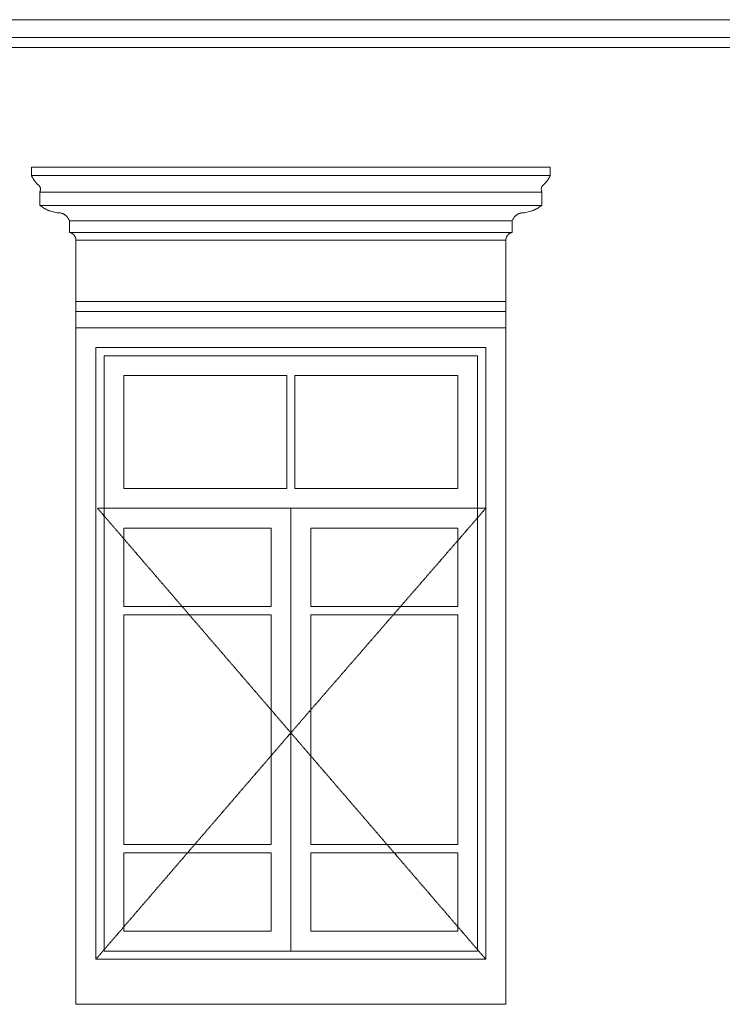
# Model space of a CAD drawing. Header units: millimetres. Extents: x -32192 to 35533, y -1740 to 8822.
# Tile 14 of 26: x 13454 to 15580, y 1584 to 4561. Entities that reach past the tile are written whole.
import ezdxf

# ---------------------------------------------------------------- set-up
doc = ezdxf.new("R2010")
doc.units = ezdxf.units.MM
doc.linetypes.add('_Tracejado pequeno', pattern=[2.25, 1.5, -0.75])
for name, color, linetype, lineweight in [('A-GENM', 13, 'Continuous', 18), ('A-GLAZ', 151, 'Continuous', 18), ('A-GLAZ-HDLN', 1, '_Tracejado pequeno', 18)]:
    doc.layers.add(name, color=color, linetype=linetype, lineweight=lineweight)

# ---------------------------------------------------------------- blocks, each defined once
blk = doc.blocks.new('Window_CV - Window_CV - 2 divisões-4329175-ELEVAÇÃO 2 - MANTER _ DEMOLIR')
at = {"layer": 'A-GLAZ'}
for p, q in [((-15498.4, 3630), (-16798.4, 3630)), ((-16798.4, 3630), (-16798.4, 1584)), ((-15498.4, 1584), (-15498.4, 3630)), ((-16738.4, 1720), (-16738.4, 3570)), ((-16738.4, 3570), (-15558.4, 3570)), ((-16713.4, 3545), (-16713.4, 1745)), ((-16713.4, 3545), (-15583.4, 3545)), ((-15583.4, 1745), (-15583.4, 3545)), ((-15558.4, 3570), (-15558.4, 1720)), ((-16653.4, 3485), (-16653.4, 3144)), ((-16160.9, 3485), (-16653.4, 3485)), ((-16160.9, 3144), (-16160.9, 3485)), ((-16135.9, 3485), (-16135.9, 3144)), ((-15643.4, 3485), (-16135.9, 3485)), ((-15643.4, 3144), (-15643.4, 3485)), ((-16160.9, 3144), (-16653.4, 3144)), ((-15643.4, 3144), (-16135.9, 3144)), ((-16713.4, 3084), (-15583.4, 3084)), ((-16148.4, 3084), (-16713.4, 3084)), ((-16148.4, 3084), (-16148.4, 1745)), ((-16148.4, 1745), (-16148.4, 3084)), ((-15583.4, 3084), (-16148.4, 3084)), ((-16653.4, 2786.5), (-16653.4, 3024)), ((-16653.4, 3024), (-16208.4, 3024)), ((-16208.4, 3024), (-16208.4, 2786.5)), ((-16088.4, 2786.5), (-16088.4, 3024)), ((-16088.4, 3024), (-15643.4, 3024)), ((-15643.4, 3024), (-15643.4, 2786.5)), ((-16208.4, 2786.5), (-16653.4, 2786.5)), ((-15643.4, 2786.5), (-16088.4, 2786.5)), ((-16653.4, 2761.5), (-16208.4, 2761.5)), ((-16653.4, 2067.5), (-16653.4, 2761.5)), ((-16208.4, 2761.5), (-16208.4, 2067.5)), ((-16088.4, 2067.5), (-16088.4, 2761.5)), ((-16088.4, 2761.5), (-15643.4, 2761.5)), ((-15643.4, 2761.5), (-15643.4, 2067.5)), ((-16208.4, 2067.5), (-16653.4, 2067.5)), ((-15643.4, 2067.5), (-16088.4, 2067.5)), ((-16653.4, 2042.5), (-16653.4, 1805)), ((-16653.4, 2042.5), (-16208.4, 2042.5)), ((-16208.4, 1805), (-16208.4, 2042.5)), ((-16088.4, 2042.5), (-15643.4, 2042.5)), ((-16088.4, 2042.5), (-16088.4, 1805)), ((-15643.4, 1805), (-15643.4, 2042.5)), ((-16653.4, 1805), (-16208.4, 1805)), ((-16088.4, 1805), (-15643.4, 1805)), ((-16713.4, 1745), (-15583.4, 1745)), ((-15558.4, 1720), (-16738.4, 1720)), ((-16798.4, 1584), (-15498.4, 1584))]:
    blk.add_line(p, q, dxfattribs=at)
at = {"layer": 'A-GLAZ-HDLN'}
for p, q in [((-15558.4, 3084), (-16733.2, 3084)), ((-16148.4, 2405), (-16733.2, 3084)), ((-15558.4, 3084), (-16148.4, 2405)), ((-16738.4, 1720), (-16148.4, 2405)), ((-16148.4, 2405), (-15558.4, 1720))]:
    blk.add_line(p, q, dxfattribs=at)
blk = doc.blocks.new('ornamento esquadrias - ornamento esquadrias-V4-ELEVAÇÃO 2 - MANTER _ DEMOLIR')
at = {"layer": 'A-GENM'}
for p, q in [((-15363.7, 4114.9), (-16933.1, 4114.9)), ((-16933.1, 4114.9), (-16933.1, 4089.9)), ((-15363.7, 4089.9), (-15363.7, 4114.9)), ((-15363.7, 4089.9), (-16933.1, 4089.9)), ((-16933.1, 4089.9), (-15363.7, 4089.9)), ((-16908.1, 4039.9), (-15388.7, 4039.9)), ((-15388.7, 4039.9), (-16908.1, 4039.9)), ((-16908.1, 4039.9), (-16908.1, 3999.9)), ((-15388.7, 3999.9), (-15388.7, 4039.9)), ((-15388.7, 3999.9), (-16908.1, 3999.9)), ((-16908.1, 3999.9), (-15388.7, 3999.9)), ((-16818.1, 3953.3), (-15478.7, 3953.3)), ((-15478.7, 3953.3), (-16818.1, 3953.3)), ((-16818.1, 3953.3), (-16818.1, 3918.3)), ((-15478.7, 3918.3), (-15478.7, 3953.3)), ((-15478.7, 3918.3), (-16818.1, 3918.3)), ((-16818.1, 3918.3), (-15478.7, 3918.3)), ((-15498.4, 3894.9), (-16798.4, 3894.9)), ((-16798.4, 3894.9), (-16798.4, 3709.1)), ((-16798.4, 3894.9), (-15498.4, 3894.9)), ((-15498.4, 3709.1), (-15498.4, 3894.9)), ((-15498.4, 3709.1), (-16798.4, 3709.1)), ((-16798.4, 3709.1), (-15498.4, 3709.1)), ((-16798.4, 3679.1), (-16798.4, 3709.1)), ((-15498.4, 3709.1), (-15498.4, 3679.1)), ((-16798.4, 3679.1), (-15498.4, 3679.1)), ((-16798.4, 3629.9), (-16798.4, 3679.1)), ((-16798.4, 3679.1), (-15498.4, 3679.1)), ((-15498.4, 3679.1), (-15498.4, 3629.9))]:
    blk.add_line(p, q, dxfattribs=at)
for points, knots in [([(-16914.4, 4063.3), (-16916, 4064.9), (-16918.3, 4067.3), (-16921.1, 4070.6), (-16922.7, 4072.7), (-16924, 4074.4), (-16925.2, 4076.1), (-16926.3, 4077.8), (-16927.4, 4079.4), (-16928.3, 4081), (-16929.3, 4082.7), (-16930.3, 4084.4), (-16931.3, 4086.3), (-16932, 4087.8), (-16932.6, 4088.9), (-16932.9, 4089.7), (-16933.1, 4089.9), (-16933.1, 4089.9)], [0, 0, 0, 0, 0.142857, 0.214286, 0.285714, 0.321429, 0.357143, 0.428571, 0.464286, 0.5, 0.571429, 0.625, 0.678571, 0.785714, 0.839286, 0.892857, 1, 1, 1, 1]), ([(-15363.7, 4089.9), (-15363.7, 4089.9), (-15363.9, 4089.5), (-15364.5, 4088.1), (-15365.2, 4086.6), (-15366.2, 4084.9), (-15367.3, 4082.8), (-15368.4, 4081), (-15369.4, 4079.4), (-15370.7, 4077.4), (-15372, 4075.4), (-15373.4, 4073.5), (-15374.4, 4072.2), (-15375.7, 4070.6), (-15377.2, 4068.7), (-15379.4, 4066.3), (-15381.1, 4064.5), (-15382.3, 4063.3)], [0, 0, 0, 0, 0.142857, 0.214286, 0.285714, 0.357143, 0.428571, 0.5, 0.535714, 0.571429, 0.678571, 0.705357, 0.732143, 0.785714, 0.839286, 0.892857, 1, 1, 1, 1]), ([(-16908.1, 4039.9), (-16908.1, 4039.9), (-16907.9, 4040.3), (-16907.1, 4041.8), (-16906.3, 4044.3), (-16905.7, 4047.6), (-16905.9, 4051), (-16906.6, 4053.6), (-16907.2, 4055), (-16907.8, 4056.5), (-16908.6, 4057.9), (-16909.6, 4059.2), (-16911.3, 4061.1), (-16913, 4062.5), (-16914.4, 4063.3)], [0, 0, 0, 0, 0.125, 0.25, 0.375, 0.5, 0.625, 0.6875, 0.71875, 0.75, 0.8125, 0.84375, 0.875, 1, 1, 1, 1]), ([(-15382.3, 4063.3), (-15383, 4062.9), (-15384.4, 4061.9), (-15386.3, 4060.2), (-15387.6, 4058.6), (-15388.5, 4057.2), (-15389.3, 4055.8), (-15390, 4053.9), (-15390.8, 4051), (-15391.1, 4046.2), (-15389.9, 4042.3), (-15388.9, 4040.3), (-15388.7, 4039.9), (-15388.7, 4039.9)], [0, 0, 0, 0, 0.0625, 0.125, 0.1875, 0.21875, 0.25, 0.3125, 0.375, 0.5, 0.75, 0.875, 1, 1, 1, 1]), ([(-16908.1, 3999.9), (-16906.4, 3998.6), (-16902.9, 3996.1), (-16898.1, 3993), (-16894.1, 3990.6), (-16889.9, 3988.4), (-16885.5, 3986.3), (-16881, 3984.4), (-16876.4, 3982.7), (-16868.1, 3980), (-16860.7, 3978.5), (-16855.8, 3977.7)], [-1, -1, -1, -1, -0.875, -0.75, -0.6875, -0.625, -0.5, -0.4375, -0.375, -0.25, 0, 0, 0, 0]), ([(-15441, 3977.7), (-15436, 3978.5), (-15428.7, 3980), (-15420.4, 3982.7), (-15415.7, 3984.4), (-15412.4, 3985.8), (-15409, 3987.3), (-15405.8, 3988.9), (-15402.6, 3990.6), (-15398.6, 3993), (-15393.9, 3996.1), (-15390.4, 3998.6), (-15388.7, 3999.9)], [-1, -1, -1, -1, -0.75, -0.625, -0.5625, -0.5, -0.4375, -0.375, -0.3125, -0.25, -0.125, 0, 0, 0, 0]), ([(-16855.8, 3977.7), (-16853.1, 3977.9), (-16849, 3977.8), (-16843.7, 3976.7), (-16840.5, 3975.6), (-16838.1, 3974.6), (-16836.3, 3973.8), (-16834.5, 3972.8), (-16832.8, 3971.8), (-16831.2, 3970.6), (-16829.6, 3969.4), (-16828.1, 3968.1), (-16826.6, 3966.8), (-16825.3, 3965.3), (-16823.5, 3963.3), (-16820.8, 3959.4), (-16819, 3955.8), (-16818.1, 3953.3)], [-1, -1, -1, -1, -0.833333, -0.75, -0.666667, -0.625, -0.583333, -0.541667, -0.5, -0.458333, -0.416667, -0.375, -0.333333, -0.291667, -0.25, -0.166667, 0, 0, 0, 0]), ([(-15478.7, 3953.3), (-15477.7, 3955.8), (-15475.9, 3959.4), (-15472.8, 3963.8), (-15470.6, 3966.3), (-15468.6, 3968.1), (-15467.1, 3969.4), (-15465.6, 3970.7), (-15463.9, 3971.8), (-15462.2, 3972.8), (-15460.5, 3973.8), (-15458.6, 3974.6), (-15456.8, 3975.4), (-15454.9, 3976.1), (-15452.3, 3976.8), (-15447.7, 3977.8), (-15443.7, 3977.9), (-15441, 3977.7)], [-1, -1, -1, -1, -0.833333, -0.75, -0.666667, -0.625, -0.583333, -0.541667, -0.5, -0.458333, -0.416667, -0.375, -0.333333, -0.291667, -0.25, -0.166667, 0, 0, 0, 0]), ([(-16818.1, 3918.3), (-16817.1, 3918.1), (-16815.8, 3917.7), (-16814.1, 3917), (-16812.8, 3916.5), (-16811.6, 3915.9), (-16810.5, 3915.2), (-16809.4, 3914.5), (-16808.5, 3913.8), (-16807.8, 3913.3), (-16807.1, 3912.7), (-16806.3, 3912), (-16805.3, 3911), (-16804.4, 3910.1), (-16803.6, 3909), (-16802.8, 3907.9), (-16802.1, 3906.8), (-16801.4, 3905.6), (-16800.8, 3904.4), (-16800, 3902.7), (-16799, 3899.6), (-16798.5, 3896.8), (-16798.4, 3894.9)], [-1, -1, -1, -1, -0.916667, -0.875, -0.833333, -0.791667, -0.75, -0.708333, -0.666667, -0.645833, -0.625, -0.583333, -0.541667, -0.5, -0.458333, -0.416667, -0.375, -0.333333, -0.291667, -0.25, -0.166667, 0, 0, 0, 0]), ([(-15498.4, 3894.9), (-15498.3, 3896.8), (-15497.8, 3899.6), (-15496.6, 3903.2), (-15495.6, 3905.2), (-15494.7, 3906.8), (-15493.9, 3907.9), (-15493.1, 3909), (-15492.3, 3910.1), (-15491.4, 3911), (-15490.5, 3912), (-15489.5, 3912.9), (-15488.4, 3913.7), (-15487.4, 3914.5), (-15486.2, 3915.2), (-15485.1, 3915.9), (-15483.9, 3916.5), (-15482.6, 3917), (-15480.9, 3917.7), (-15479.6, 3918.1), (-15478.7, 3918.3)], [-1, -1, -1, -1, -0.833333, -0.75, -0.666667, -0.625, -0.583333, -0.541667, -0.5, -0.458333, -0.416667, -0.375, -0.333333, -0.291667, -0.25, -0.208333, -0.166667, -0.125, -0.083333, 0, 0, 0, 0])]:
    blk.add_open_spline(points, degree=3, knots=knots, dxfattribs=at)
blk = doc.blocks.new('ORNAMENTO 2 - ORNAMENTO 2-4325827-ELEVAÇÃO 2 - MANTER _ DEMOLIR')
at = {"layer": 'A-GENM'}
for p, q in [((-3721.6, 4561.3), (-17784.9, 4561.3)), ((-3721.6, 4507.7), (-17784.9, 4507.7)), ((-3721.6, 4477.7), (-17784.9, 4477.7))]:
    blk.add_line(p, q, dxfattribs=at)

msp = doc.modelspace()

# ---------------------------------------------------------------- block references
at = {"layer": 'A-GENM'}
for name in ['ORNAMENTO 2 - ORNAMENTO 2-4325827-ELEVAÇÃO 2 - MANTER _ DEMOLIR', 'ornamento esquadrias - ornamento esquadrias-V4-ELEVAÇÃO 2 - MANTER _ DEMOLIR']:
    msp.add_blockref(name, (30422.9, 0), dxfattribs=at)
at = {"layer": 'A-GLAZ'}
msp.add_blockref('Window_CV - Window_CV - 2 divisões-4329175-ELEVAÇÃO 2 - MANTER _ DEMOLIR', (30422.9, 0), dxfattribs=at)

doc.saveas('drawing.dxf')
